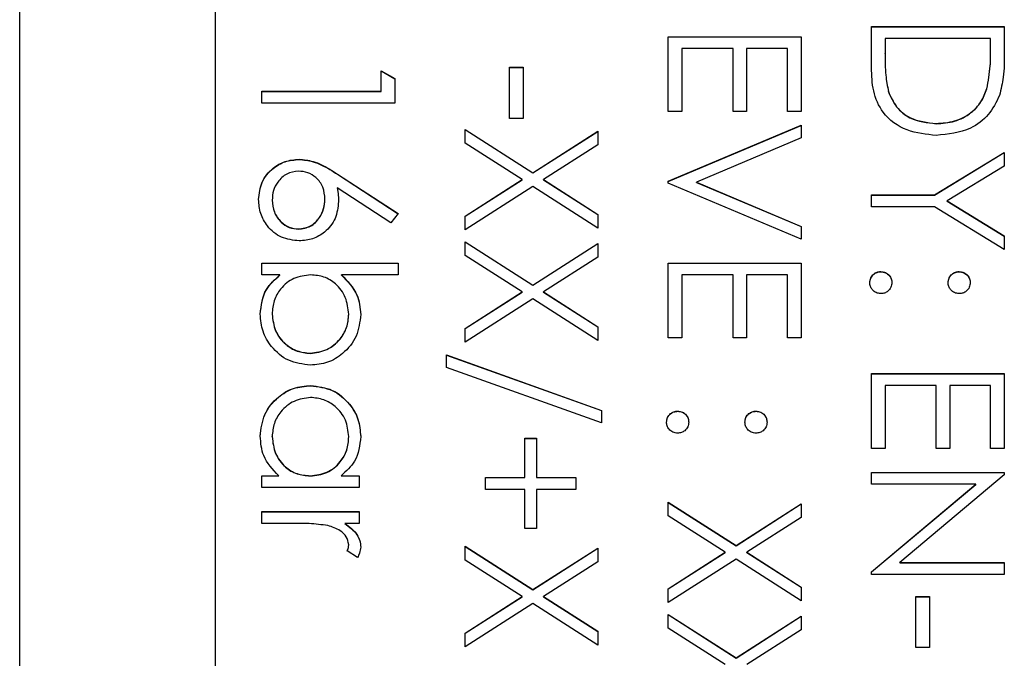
# Model space of a CAD drawing. Header units: millimetres. Extents: x 220 to 2218, y -9 to 1835.
# Tile 21 of 25: x 2016 to 2028, y 986 to 994. Entities that reach past the tile are written whole.
import ezdxf

# ---------------------------------------------------------------- set-up
doc = ezdxf.new("R2010")
doc.units = ezdxf.units.MM

msp = doc.modelspace()

# ---------------------------------------------------------------- linework, layer by layer
at = {"color": 7, "linetype": 'Continuous', "lineweight": 25}
for p, q in [((2015.659, 937.967), (2015.659, 998.967)), ((2018.159, 996.543), (2018.159, 940.564)), ((2026.559, 993.926), (2028.259, 993.926)), ((2026.559, 993.4), (2026.559, 993.926)), ((2026.559, 993.924), (2028.259, 993.924)), ((2028.259, 993.926), (2028.259, 993.583)), ((2023.959, 992.837), (2023.959, 993.796)), ((2023.959, 993.796), (2025.659, 993.796)), ((2023.959, 993.793), (2025.659, 993.793)), ((2025.659, 993.796), (2025.659, 992.837)), ((2026.733, 993.774), (2026.733, 993.579)), ((2028.084, 993.774), (2026.733, 993.774)), ((2028.084, 993.654), (2028.084, 993.774)), ((2024.133, 993.643), (2024.133, 992.837)), ((2024.787, 993.643), (2024.133, 993.643)), ((2024.787, 992.837), (2024.787, 993.643)), ((2024.961, 993.643), (2024.961, 992.837)), ((2025.484, 993.643), (2024.961, 993.643)), ((2025.484, 992.837), (2025.484, 993.643)), ((2028.084, 993.652), (2028.084, 993.654)), ((2026.733, 993.576), (2026.733, 993.579)), ((2021.925, 992.75), (2021.925, 993.404)), ((2021.925, 993.404), (2022.1, 993.404)), ((2021.925, 993.401), (2022.1, 993.401)), ((2022.1, 993.404), (2022.1, 992.75)), ((2020.284, 993.099), (2020.284, 993.36)), ((2020.284, 993.36), (2020.459, 993.26)), ((2020.284, 993.357), (2020.459, 993.258)), ((2020.459, 993.26), (2020.459, 992.946)), ((2028.037, 993.13), (2028.037, 993.132)), ((2018.759, 993.099), (2020.284, 993.099)), ((2018.759, 992.946), (2018.759, 993.099)), ((2018.759, 993.096), (2020.284, 993.096)), ((2020.284, 993.096), (2020.284, 993.099)), ((2026.776, 993.09), (2026.776, 993.093)), ((2020.459, 992.946), (2018.759, 992.946)), ((2024.133, 992.837), (2023.959, 992.837)), ((2024.961, 992.837), (2024.787, 992.837)), ((2025.659, 992.837), (2025.484, 992.837)), ((2022.1, 992.75), (2021.925, 992.75)), ((2023.959, 991.944), (2025.659, 992.663)), ((2023.959, 991.941), (2025.659, 992.66)), ((2025.659, 992.663), (2025.659, 992.499)), ((2027.388, 992.682), (2027.388, 992.685)), ((2021.359, 992.608), (2022.226, 992.053)), ((2021.359, 992.432), (2021.359, 992.608)), ((2021.359, 992.606), (2022.226, 992.051)), ((2022.226, 992.053), (2023.059, 992.587)), ((2022.226, 992.051), (2023.059, 992.584)), ((2023.059, 992.587), (2023.059, 992.411)), ((2022.088, 991.966), (2021.359, 992.432)), ((2023.059, 992.411), (2022.363, 991.966)), ((2025.659, 992.499), (2024.319, 991.933)), ((2027.367, 991.77), (2028.259, 992.314)), ((2027.367, 991.767), (2028.259, 992.312)), ((2028.259, 992.314), (2028.259, 992.14)), ((2019.233, 992.224), (2019.233, 992.227)), ((2028.259, 992.14), (2027.528, 991.693)), ((2019.727, 992.037), (2020.502, 991.53)), ((2019.727, 992.034), (2019.727, 992.037)), ((2019.727, 992.034), (2020.501, 991.528)), ((2022.226, 992.051), (2022.226, 992.053)), ((2021.359, 991.499), (2022.088, 991.966)), ((2021.359, 991.496), (2022.088, 991.963)), ((2022.226, 991.877), (2021.359, 991.323)), ((2022.088, 991.963), (2022.088, 991.966)), ((2023.059, 991.345), (2022.226, 991.877)), ((2022.363, 991.966), (2023.059, 991.521)), ((2022.363, 991.963), (2022.363, 991.966)), ((2022.363, 991.963), (2023.059, 991.518)), ((2023.959, 991.922), (2023.959, 991.944)), ((2025.659, 991.203), (2023.959, 991.922)), ((2024.319, 991.933), (2025.659, 991.366)), ((2024.319, 991.93), (2024.319, 991.933)), ((2024.319, 991.93), (2025.659, 991.364)), ((2020.41, 991.412), (2019.723, 991.861)), ((2019.723, 991.859), (2019.723, 991.861)), ((2026.559, 991.77), (2027.367, 991.77)), ((2026.559, 991.617), (2026.559, 991.77)), ((2026.559, 991.767), (2027.367, 991.767)), ((2027.367, 991.767), (2027.367, 991.77)), ((2018.889, 991.702), (2018.889, 991.704)), ((2019.565, 991.715), (2019.565, 991.717)), ((2027.528, 991.693), (2028.259, 991.247)), ((2027.528, 991.69), (2027.528, 991.693)), ((2027.528, 991.69), (2028.259, 991.244)), ((2020.502, 991.53), (2020.41, 991.412)), ((2021.359, 991.323), (2021.359, 991.499)), ((2023.059, 991.521), (2023.059, 991.345)), ((2027.367, 991.617), (2026.559, 991.617)), ((2028.259, 991.072), (2027.367, 991.617)), ((2019.227, 991.331), (2019.227, 991.334)), ((2025.659, 991.366), (2025.659, 991.203)), ((2028.259, 991.247), (2028.259, 991.072)), ((2021.359, 991.17), (2022.226, 990.616)), ((2021.359, 990.994), (2021.359, 991.17)), ((2021.359, 991.168), (2022.226, 990.613)), ((2022.226, 990.616), (2023.059, 991.149)), ((2022.226, 990.613), (2023.059, 991.146)), ((2023.059, 991.149), (2023.059, 990.973)), ((2022.088, 990.528), (2021.359, 990.994)), ((2018.759, 990.898), (2020.502, 990.898)), ((2018.759, 990.746), (2018.759, 990.898)), ((2018.759, 990.895), (2020.502, 990.895)), ((2020.502, 990.898), (2020.502, 990.746)), ((2023.059, 990.973), (2022.363, 990.528)), ((2023.959, 989.939), (2023.959, 990.898)), ((2023.959, 990.898), (2025.659, 990.898)), ((2023.959, 990.895), (2025.659, 990.895)), ((2025.659, 990.898), (2025.659, 989.939)), ((2018.989, 990.746), (2018.759, 990.746)), ((2018.989, 990.743), (2018.989, 990.746)), ((2020.502, 990.746), (2019.776, 990.746)), ((2019.776, 990.743), (2019.776, 990.746)), ((2024.133, 990.746), (2024.133, 989.939)), ((2024.787, 990.746), (2024.133, 990.746)), ((2024.787, 989.939), (2024.787, 990.746)), ((2024.961, 990.746), (2024.961, 989.939)), ((2025.484, 990.746), (2024.961, 990.746)), ((2025.484, 989.939), (2025.484, 990.746)), ((2026.679, 990.786), (2026.679, 990.789)), ((2027.681, 990.786), (2027.681, 990.789)), ((2022.226, 990.613), (2022.226, 990.616)), ((2021.359, 990.061), (2022.088, 990.528)), ((2021.359, 990.058), (2022.088, 990.525)), ((2022.088, 990.525), (2022.088, 990.528)), ((2022.363, 990.528), (2023.059, 990.083)), ((2022.363, 990.525), (2022.363, 990.528)), ((2022.363, 990.525), (2023.059, 990.08)), ((2022.226, 990.44), (2021.359, 989.885)), ((2023.059, 989.907), (2022.226, 990.44)), ((2018.889, 990.242), (2018.889, 990.245)), ((2019.87, 990.24), (2019.87, 990.243)), ((2021.359, 989.885), (2021.359, 990.061)), ((2023.059, 990.083), (2023.059, 989.907)), ((2024.133, 989.939), (2023.959, 989.939)), ((2024.961, 989.939), (2024.787, 989.939)), ((2025.659, 989.939), (2025.484, 989.939)), ((2019.377, 989.741), (2019.377, 989.743)), ((2021.119, 989.722), (2023.102, 989.011)), ((2021.119, 989.561), (2021.119, 989.722)), ((2021.119, 989.719), (2023.102, 989.008)), ((2023.102, 988.85), (2021.119, 989.561)), ((2026.559, 988.523), (2026.559, 989.482)), ((2026.559, 989.482), (2028.259, 989.482)), ((2026.559, 989.479), (2028.259, 989.479)), ((2028.259, 989.482), (2028.259, 988.523)), ((2019.383, 989.327), (2019.383, 989.329)), ((2026.733, 989.329), (2026.733, 988.523)), ((2027.387, 989.329), (2026.733, 989.329)), ((2027.387, 988.523), (2027.387, 989.329)), ((2027.561, 989.329), (2027.561, 988.523)), ((2028.084, 989.329), (2027.561, 989.329)), ((2028.084, 988.523), (2028.084, 989.329)), ((2023.102, 989.011), (2023.102, 988.85)), ((2024.079, 989), (2024.079, 989.003)), ((2025.081, 989), (2025.081, 989.003)), ((2018.889, 988.674), (2018.889, 988.676)), ((2019.87, 988.672), (2019.87, 988.675)), ((2022.122, 988.654), (2022.274, 988.654)), ((2022.122, 988.153), (2022.122, 988.654)), ((2022.122, 988.651), (2022.274, 988.651)), ((2022.274, 988.654), (2022.274, 988.153)), ((2026.733, 988.523), (2026.559, 988.523)), ((2027.561, 988.523), (2027.387, 988.523)), ((2028.259, 988.523), (2028.084, 988.523)), ((2026.559, 988.218), (2028.259, 988.218)), ((2026.559, 988.066), (2026.559, 988.218)), ((2028.259, 988.218), (2028.259, 988.186)), ((2018.759, 988.175), (2018.974, 988.175)), ((2018.759, 988.022), (2018.759, 988.175)), ((2018.759, 988.172), (2018.974, 988.172)), ((2018.974, 988.172), (2018.974, 988.175)), ((2019.377, 988.172), (2019.377, 988.175)), ((2019.771, 988.175), (2020.001, 988.175)), ((2019.771, 988.172), (2019.771, 988.175)), ((2019.771, 988.172), (2020.001, 988.172)), ((2020.001, 988.175), (2020.001, 988.022)), ((2021.62, 988.153), (2022.122, 988.153)), ((2021.62, 988), (2021.62, 988.153)), ((2021.62, 988.15), (2022.122, 988.15)), ((2022.122, 988.15), (2022.122, 988.153)), ((2022.274, 988.153), (2022.775, 988.153)), ((2022.274, 988.15), (2022.274, 988.153)), ((2022.274, 988.15), (2022.775, 988.15)), ((2022.775, 988.153), (2022.775, 988)), ((2026.559, 988.216), (2028.259, 988.216)), ((2028.259, 988.186), (2026.921, 987.064)), ((2020.001, 988.022), (2018.759, 988.022)), ((2022.122, 988), (2021.62, 988)), ((2022.122, 987.499), (2022.122, 988)), ((2022.274, 988), (2022.274, 987.499)), ((2022.775, 988), (2022.274, 988)), ((2027.894, 988.066), (2026.559, 988.066)), ((2026.559, 986.946), (2027.894, 988.066)), ((2026.559, 986.943), (2027.894, 988.063)), ((2027.894, 988.063), (2027.894, 988.066)), ((2018.759, 987.565), (2018.759, 987.717)), ((2018.759, 987.717), (2020.001, 987.717)), ((2018.759, 987.714), (2020.001, 987.714)), ((2020.001, 987.717), (2020.001, 987.565)), ((2023.959, 987.837), (2024.826, 987.282)), ((2023.959, 987.661), (2023.959, 987.837)), ((2023.959, 987.834), (2024.826, 987.279)), ((2024.826, 987.282), (2025.659, 987.815)), ((2024.826, 987.279), (2025.659, 987.813)), ((2025.659, 987.815), (2025.659, 987.639)), ((2024.688, 987.194), (2023.959, 987.661)), ((2025.659, 987.639), (2024.963, 987.194)), ((2019.176, 987.565), (2018.759, 987.565)), ((2020.001, 987.565), (2019.818, 987.565)), ((2019.818, 987.562), (2019.818, 987.565)), ((2022.274, 987.499), (2022.122, 987.499)), ((2019.98, 987.129), (2019.848, 987.213)), ((2019.87, 987.288), (2019.87, 987.291)), ((2021.359, 987.271), (2022.226, 986.716)), ((2021.359, 987.095), (2021.359, 987.271)), ((2021.359, 987.268), (2022.226, 986.713)), ((2022.226, 986.716), (2023.059, 987.249)), ((2022.226, 986.713), (2023.059, 987.246)), ((2023.059, 987.249), (2023.059, 987.073)), ((2024.826, 987.279), (2024.826, 987.282)), ((2022.088, 986.628), (2021.359, 987.095)), ((2023.959, 986.728), (2024.688, 987.194)), ((2023.959, 986.725), (2024.688, 987.192)), ((2024.826, 987.106), (2023.959, 986.552)), ((2024.688, 987.192), (2024.688, 987.194)), ((2025.659, 986.573), (2024.826, 987.106)), ((2024.963, 987.194), (2025.659, 986.749)), ((2024.963, 987.192), (2024.963, 987.194)), ((2024.963, 987.192), (2025.659, 986.747)), ((2023.059, 987.073), (2022.363, 986.628)), ((2026.921, 987.064), (2028.259, 987.064)), ((2026.921, 987.061), (2026.921, 987.064)), ((2026.921, 987.061), (2028.259, 987.061)), ((2028.259, 987.064), (2028.259, 986.911)), ((2026.559, 986.911), (2026.559, 986.946)), ((2028.259, 986.911), (2026.559, 986.911)), ((2022.226, 986.713), (2022.226, 986.716)), ((2023.959, 986.552), (2023.959, 986.728)), ((2025.659, 986.749), (2025.659, 986.573)), ((2021.359, 986.161), (2022.088, 986.628)), ((2021.359, 986.158), (2022.088, 986.625)), ((2022.088, 986.625), (2022.088, 986.628)), ((2022.363, 986.628), (2023.059, 986.183)), ((2022.363, 986.625), (2022.363, 986.628)), ((2022.363, 986.625), (2023.059, 986.18)), ((2027.125, 985.974), (2027.125, 986.628)), ((2027.125, 986.628), (2027.3, 986.628)), ((2027.125, 986.625), (2027.3, 986.625)), ((2027.3, 986.628), (2027.3, 985.974)), ((2022.226, 986.54), (2021.359, 985.985)), ((2023.059, 986.007), (2022.226, 986.54)), ((2023.959, 986.399), (2024.826, 985.844)), ((2023.959, 986.223), (2023.959, 986.399)), ((2023.959, 986.396), (2024.826, 985.841)), ((2024.826, 985.844), (2025.659, 986.377)), ((2024.826, 985.841), (2025.659, 986.375)), ((2025.659, 986.377), (2025.659, 986.201)), ((2024.688, 985.756), (2023.959, 986.223)), ((2021.359, 985.985), (2021.359, 986.161)), ((2023.059, 986.183), (2023.059, 986.007)), ((2025.659, 986.201), (2024.963, 985.756)), ((2027.3, 985.974), (2027.125, 985.974)), ((2024.826, 985.841), (2024.826, 985.844))]:
    msp.add_line(p, q, dxfattribs=at)
for points, knots in [([(2028.037, 993.132), (2028.054, 993.229), (2028.084, 993.402), (2028.084, 993.577), (2028.084, 993.654)], [0, 0, 0, 0, 0.559542, 1, 1, 1, 1]), ([(2028.037, 993.13), (2028.054, 993.226), (2028.084, 993.399), (2028.084, 993.575), (2028.084, 993.652)], [0, 0, 0, 0, 0.559542, 1, 1, 1, 1]), ([(2026.733, 993.579), (2026.733, 993.487), (2026.732, 993.324), (2026.763, 993.164), (2026.776, 993.093)], [0, 0, 0, 0, 0.560426, 1, 1, 1, 1]), ([(2026.733, 993.576), (2026.733, 993.485), (2026.732, 993.321), (2026.763, 993.161), (2026.776, 993.09)], [0, 0, 0, 0, 0.560426, 1, 1, 1, 1]), ([(2028.259, 993.583), (2028.259, 993.481), (2028.258, 993.299), (2028.216, 993.122), (2028.197, 993.044)], [0, 0, 0, 0, 0.560445, 1, 1, 1, 1]), ([(2027.387, 992.532), (2027.26, 992.545), (2027.005, 992.569), (2026.701, 992.789), (2026.568, 993.099), (2026.562, 993.299), (2026.559, 993.4)], [0, 0, 0, 0, 0.280124, 0.559248, 0.778837, 1, 1, 1, 1]), ([(2027.388, 992.685), (2027.467, 992.69), (2027.626, 992.701), (2027.826, 992.807), (2027.97, 992.957), (2028.014, 993.074), (2028.037, 993.132)], [0, 0, 0, 0, 0.2801784, 0.5597646, 0.7797967, 1, 1, 1, 1]), ([(2026.776, 993.093), (2026.806, 993.025), (2026.866, 992.89), (2027.08, 992.718), (2027.271, 992.697), (2027.388, 992.685)], [0, 0, 0, 0, 0.280536, 0.561015, 1, 1, 1, 1]), ([(2026.776, 993.09), (2026.806, 993.023), (2026.866, 992.887), (2027.08, 992.716), (2027.271, 992.695), (2027.388, 992.682)], [0, 0, 0, 0, 0.2805364, 0.5610151, 1, 1, 1, 1]), ([(2028.197, 993.044), (2028.155, 992.958), (2028.072, 992.785), (2027.785, 992.574), (2027.538, 992.548), (2027.387, 992.532)], [0, 0, 0, 0, 0.280264, 0.560715, 1, 1, 1, 1]), ([(2027.388, 992.682), (2027.467, 992.687), (2027.626, 992.698), (2027.826, 992.804), (2027.97, 992.954), (2028.014, 993.071), (2028.037, 993.13)], [0, 0, 0, 0, 0.280178, 0.559765, 0.779797, 1, 1, 1, 1]), ([(2018.715, 991.712), (2018.724, 991.788), (2018.742, 991.94), (2018.881, 992.112), (2019.054, 992.209), (2019.173, 992.221), (2019.233, 992.227)], [0, 0, 0, 0, 0.2796696, 0.5590848, 0.7795576, 1, 1, 1, 1]), ([(2018.715, 991.71), (2018.724, 991.786), (2018.742, 991.938), (2018.881, 992.109), (2019.054, 992.207), (2019.173, 992.218), (2019.233, 992.224)], [0, 0, 0, 0, 0.27967, 0.559085, 0.779558, 1, 1, 1, 1]), ([(2019.233, 992.227), (2019.294, 992.221), (2019.394, 992.211), (2019.523, 992.157), (2019.627, 992.101), (2019.693, 992.058), (2019.727, 992.037)], [0, 0, 0, 0, 0.339374, 0.559486, 0.779731, 1, 1, 1, 1]), ([(2019.233, 992.224), (2019.294, 992.218), (2019.394, 992.208), (2019.523, 992.155), (2019.627, 992.098), (2019.693, 992.056), (2019.727, 992.034)], [0, 0, 0, 0, 0.339374, 0.559486, 0.779731, 1, 1, 1, 1]), ([(2019.227, 992.075), (2019.174, 992.067), (2019.07, 992.053), (2018.962, 991.947), (2018.899, 991.827), (2018.893, 991.745), (2018.889, 991.704)], [0, 0, 0, 0, 0.279059, 0.55882, 0.779303, 1, 1, 1, 1]), ([(2019.565, 991.717), (2019.561, 991.769), (2019.552, 991.873), (2019.462, 991.991), (2019.348, 992.063), (2019.267, 992.071), (2019.227, 992.075)], [0, 0, 0, 0, 0.280127, 0.559515, 0.779719, 1, 1, 1, 1]), ([(2019.723, 991.861), (2019.728, 991.829), (2019.737, 991.77), (2019.739, 991.711), (2019.739, 991.685)], [0, 0, 0, 0, 0.55991, 1, 1, 1, 1]), ([(2019.723, 991.859), (2019.728, 991.826), (2019.737, 991.768), (2019.739, 991.709), (2019.739, 991.683)], [0, 0, 0, 0, 0.55991, 1, 1, 1, 1]), ([(2019.236, 991.181), (2019.158, 991.19), (2019.002, 991.208), (2018.83, 991.353), (2018.732, 991.53), (2018.721, 991.651), (2018.715, 991.712)], [0, 0, 0, 0, 0.279631, 0.55896, 0.779478, 1, 1, 1, 1]), ([(2018.889, 991.704), (2018.895, 991.652), (2018.905, 991.548), (2018.992, 991.427), (2019.104, 991.347), (2019.186, 991.338), (2019.227, 991.334)], [0, 0, 0, 0, 0.280018, 0.5598526, 0.7799871, 1, 1, 1, 1]), ([(2018.889, 991.702), (2018.895, 991.649), (2018.905, 991.545), (2018.992, 991.424), (2019.104, 991.344), (2019.186, 991.335), (2019.227, 991.331)], [0, 0, 0, 0, 0.280018, 0.559853, 0.779987, 1, 1, 1, 1]), ([(2019.227, 991.334), (2019.28, 991.342), (2019.387, 991.357), (2019.494, 991.469), (2019.556, 991.592), (2019.562, 991.676), (2019.565, 991.717)], [0, 0, 0, 0, 0.278754, 0.558605, 0.779147, 1, 1, 1, 1]), ([(2019.227, 991.331), (2019.28, 991.339), (2019.387, 991.355), (2019.494, 991.466), (2019.556, 991.589), (2019.562, 991.673), (2019.565, 991.715)], [0, 0, 0, 0, 0.278754, 0.558605, 0.779147, 1, 1, 1, 1]), ([(2019.739, 991.685), (2019.731, 991.611), (2019.714, 991.462), (2019.578, 991.296), (2019.411, 991.196), (2019.294, 991.186), (2019.236, 991.181)], [0, 0, 0, 0, 0.279638, 0.559326, 0.779527, 1, 1, 1, 1]), ([(2018.737, 990.244), (2018.75, 990.356), (2018.773, 990.556), (2018.923, 990.687), (2018.989, 990.746)], [0, 0, 0, 0, 0.558922, 1, 1, 1, 1]), ([(2018.737, 990.241), (2018.75, 990.353), (2018.773, 990.553), (2018.923, 990.685), (2018.989, 990.743)], [0, 0, 0, 0, 0.558922, 1, 1, 1, 1]), ([(2019.382, 990.746), (2019.309, 990.737), (2019.161, 990.721), (2018.999, 990.584), (2018.903, 990.418), (2018.894, 990.303), (2018.889, 990.245)], [0, 0, 0, 0, 0.279639, 0.559192, 0.779512, 1, 1, 1, 1]), ([(2019.87, 990.243), (2019.861, 990.316), (2019.843, 990.461), (2019.719, 990.631), (2019.555, 990.731), (2019.44, 990.741), (2019.382, 990.746)], [0, 0, 0, 0, 0.2797865, 0.559477, 0.7796267, 1, 1, 1, 1]), ([(2019.776, 990.746), (2019.854, 990.666), (2019.995, 990.523), (2020.014, 990.326), (2020.023, 990.239)], [0, 0, 0, 0, 0.559294, 1, 1, 1, 1]), ([(2019.776, 990.743), (2019.854, 990.663), (2019.995, 990.521), (2020.014, 990.323), (2020.023, 990.236)], [0, 0, 0, 0, 0.559294, 1, 1, 1, 1]), ([(2026.537, 990.648), (2026.539, 990.668), (2026.545, 990.71), (2026.583, 990.756), (2026.629, 990.785), (2026.662, 990.788), (2026.679, 990.789)], [0, 0, 0, 0, 0.279581, 0.559143, 0.779575, 1, 1, 1, 1]), ([(2026.537, 990.645), (2026.539, 990.666), (2026.545, 990.707), (2026.583, 990.753), (2026.629, 990.782), (2026.662, 990.785), (2026.679, 990.786)], [0, 0, 0, 0, 0.279581, 0.559143, 0.779575, 1, 1, 1, 1]), ([(2026.679, 990.789), (2026.699, 990.787), (2026.741, 990.782), (2026.788, 990.743), (2026.816, 990.697), (2026.819, 990.664), (2026.82, 990.648)], [0, 0, 0, 0, 0.279576, 0.559284, 0.779552, 1, 1, 1, 1]), ([(2026.679, 990.786), (2026.699, 990.784), (2026.741, 990.779), (2026.788, 990.741), (2026.816, 990.694), (2026.819, 990.661), (2026.82, 990.645)], [0, 0, 0, 0, 0.2795762, 0.5592837, 0.7795524, 1, 1, 1, 1]), ([(2027.539, 990.648), (2027.542, 990.668), (2027.547, 990.71), (2027.585, 990.756), (2027.632, 990.785), (2027.665, 990.788), (2027.681, 990.789)], [0, 0, 0, 0, 0.279647, 0.559299, 0.779615, 1, 1, 1, 1]), ([(2027.539, 990.645), (2027.542, 990.666), (2027.547, 990.708), (2027.585, 990.754), (2027.632, 990.782), (2027.665, 990.785), (2027.681, 990.786)], [0, 0, 0, 0, 0.279647, 0.559299, 0.779615, 1, 1, 1, 1]), ([(2027.681, 990.789), (2027.702, 990.787), (2027.744, 990.781), (2027.79, 990.743), (2027.818, 990.697), (2027.821, 990.664), (2027.823, 990.648)], [0, 0, 0, 0, 0.279585, 0.559454, 0.779697, 1, 1, 1, 1]), ([(2027.681, 990.786), (2027.702, 990.784), (2027.744, 990.779), (2027.79, 990.74), (2027.818, 990.694), (2027.821, 990.661), (2027.823, 990.645)], [0, 0, 0, 0, 0.279585, 0.559454, 0.779697, 1, 1, 1, 1]), ([(2026.679, 990.506), (2026.658, 990.508), (2026.616, 990.513), (2026.57, 990.552), (2026.541, 990.598), (2026.538, 990.631), (2026.537, 990.648)], [0, 0, 0, 0, 0.2794691, 0.5593578, 0.7796739, 1, 1, 1, 1]), ([(2026.82, 990.648), (2026.818, 990.627), (2026.813, 990.585), (2026.774, 990.539), (2026.728, 990.51), (2026.695, 990.507), (2026.679, 990.506)], [0, 0, 0, 0, 0.279602, 0.559212, 0.779475, 1, 1, 1, 1]), ([(2027.681, 990.506), (2027.66, 990.508), (2027.618, 990.513), (2027.572, 990.552), (2027.544, 990.598), (2027.541, 990.631), (2027.539, 990.648)], [0, 0, 0, 0, 0.279517, 0.559326, 0.779544, 1, 1, 1, 1]), ([(2027.823, 990.648), (2027.82, 990.627), (2027.816, 990.585), (2027.777, 990.539), (2027.731, 990.51), (2027.698, 990.507), (2027.681, 990.506)], [0, 0, 0, 0, 0.2796016, 0.559212, 0.7794752, 1, 1, 1, 1]), ([(2019.377, 989.591), (2019.282, 989.603), (2019.091, 989.626), (2018.884, 989.806), (2018.756, 990.019), (2018.743, 990.169), (2018.737, 990.244)], [0, 0, 0, 0, 0.279433, 0.559216, 0.779559, 1, 1, 1, 1]), ([(2018.889, 990.245), (2018.898, 990.172), (2018.915, 990.027), (2019.044, 989.862), (2019.206, 989.762), (2019.32, 989.75), (2019.377, 989.743)], [0, 0, 0, 0, 0.2797561, 0.5592787, 0.779725, 1, 1, 1, 1]), ([(2018.889, 990.242), (2018.898, 990.17), (2018.915, 990.024), (2019.044, 989.859), (2019.206, 989.759), (2019.32, 989.747), (2019.377, 989.741)], [0, 0, 0, 0, 0.279756, 0.559279, 0.779725, 1, 1, 1, 1]), ([(2019.377, 989.743), (2019.45, 989.754), (2019.595, 989.774), (2019.757, 989.907), (2019.853, 990.071), (2019.865, 990.186), (2019.87, 990.243)], [0, 0, 0, 0, 0.279403, 0.559104, 0.779552, 1, 1, 1, 1]), ([(2019.377, 989.741), (2019.45, 989.751), (2019.595, 989.772), (2019.757, 989.905), (2019.853, 990.069), (2019.865, 990.183), (2019.87, 990.24)], [0, 0, 0, 0, 0.279403, 0.559104, 0.779552, 1, 1, 1, 1]), ([(2020.023, 990.239), (2020.012, 990.144), (2019.99, 989.953), (2019.814, 989.742), (2019.603, 989.61), (2019.453, 989.597), (2019.377, 989.591)], [0, 0, 0, 0, 0.279577, 0.559334, 0.779604, 1, 1, 1, 1]), ([(2018.737, 988.682), (2018.748, 988.777), (2018.77, 988.968), (2018.946, 989.18), (2019.158, 989.31), (2019.308, 989.323), (2019.383, 989.329)], [0, 0, 0, 0, 0.279573, 0.559333, 0.779589, 1, 1, 1, 1]), ([(2018.737, 988.679), (2018.748, 988.775), (2018.77, 988.966), (2018.946, 989.177), (2019.158, 989.307), (2019.308, 989.32), (2019.383, 989.327)], [0, 0, 0, 0, 0.279573, 0.559333, 0.779589, 1, 1, 1, 1]), ([(2019.383, 989.329), (2019.478, 989.318), (2019.669, 989.294), (2019.876, 989.114), (2020.004, 988.902), (2020.016, 988.752), (2020.023, 988.677)], [0, 0, 0, 0, 0.279413, 0.559191, 0.779548, 1, 1, 1, 1]), ([(2019.383, 989.327), (2019.478, 989.315), (2019.669, 989.291), (2019.876, 989.111), (2020.004, 988.899), (2020.016, 988.749), (2020.023, 988.674)], [0, 0, 0, 0, 0.279413, 0.559191, 0.779548, 1, 1, 1, 1]), ([(2019.382, 989.177), (2019.309, 989.167), (2019.164, 989.146), (2019.002, 989.012), (2018.906, 988.848), (2018.895, 988.734), (2018.889, 988.676)], [0, 0, 0, 0, 0.2794286, 0.5591463, 0.7795701, 1, 1, 1, 1]), ([(2019.87, 988.675), (2019.862, 988.748), (2019.845, 988.894), (2019.715, 989.059), (2019.553, 989.158), (2019.439, 989.171), (2019.382, 989.177)], [0, 0, 0, 0, 0.279767, 0.559291, 0.779719, 1, 1, 1, 1]), ([(2023.937, 988.861), (2023.939, 988.882), (2023.945, 988.923), (2023.983, 988.97), (2024.029, 988.998), (2024.062, 989.001), (2024.079, 989.003)], [0, 0, 0, 0, 0.279581, 0.559143, 0.779575, 1, 1, 1, 1]), ([(2023.937, 988.858), (2023.939, 988.879), (2023.945, 988.921), (2023.983, 988.967), (2024.029, 988.995), (2024.062, 988.998), (2024.079, 989)], [0, 0, 0, 0, 0.279581, 0.559143, 0.779575, 1, 1, 1, 1]), ([(2024.079, 989.003), (2024.099, 989), (2024.141, 988.995), (2024.188, 988.957), (2024.216, 988.91), (2024.219, 988.877), (2024.22, 988.861)], [0, 0, 0, 0, 0.279576, 0.559284, 0.779552, 1, 1, 1, 1]), ([(2024.079, 989), (2024.099, 988.997), (2024.141, 988.992), (2024.188, 988.954), (2024.216, 988.908), (2024.219, 988.875), (2024.22, 988.858)], [0, 0, 0, 0, 0.279576, 0.559284, 0.779552, 1, 1, 1, 1]), ([(2024.939, 988.861), (2024.942, 988.882), (2024.947, 988.924), (2024.985, 988.97), (2025.032, 988.998), (2025.065, 989.001), (2025.081, 989.003)], [0, 0, 0, 0, 0.2796468, 0.5592988, 0.7796148, 1, 1, 1, 1]), ([(2024.939, 988.858), (2024.942, 988.879), (2024.947, 988.921), (2024.985, 988.967), (2025.032, 988.996), (2025.065, 988.998), (2025.081, 989)], [0, 0, 0, 0, 0.279647, 0.559299, 0.779615, 1, 1, 1, 1]), ([(2025.081, 989.003), (2025.102, 989), (2025.144, 988.995), (2025.19, 988.956), (2025.218, 988.91), (2025.221, 988.877), (2025.223, 988.861)], [0, 0, 0, 0, 0.279585, 0.559454, 0.779697, 1, 1, 1, 1]), ([(2025.081, 989), (2025.102, 988.997), (2025.144, 988.992), (2025.19, 988.954), (2025.218, 988.907), (2025.221, 988.875), (2025.223, 988.858)], [0, 0, 0, 0, 0.2795852, 0.5594544, 0.7796968, 1, 1, 1, 1]), ([(2024.079, 988.719), (2024.058, 988.722), (2024.016, 988.727), (2023.97, 988.765), (2023.941, 988.812), (2023.938, 988.845), (2023.937, 988.861)], [0, 0, 0, 0, 0.279469, 0.559358, 0.779674, 1, 1, 1, 1]), ([(2024.22, 988.861), (2024.218, 988.84), (2024.213, 988.798), (2024.174, 988.752), (2024.128, 988.723), (2024.095, 988.721), (2024.079, 988.719)], [0, 0, 0, 0, 0.279602, 0.559212, 0.779475, 1, 1, 1, 1]), ([(2025.081, 988.719), (2025.06, 988.722), (2025.018, 988.726), (2024.972, 988.765), (2024.944, 988.812), (2024.941, 988.845), (2024.939, 988.861)], [0, 0, 0, 0, 0.279517, 0.559326, 0.779544, 1, 1, 1, 1]), ([(2025.223, 988.861), (2025.22, 988.84), (2025.216, 988.798), (2025.177, 988.752), (2025.131, 988.723), (2025.098, 988.721), (2025.081, 988.719)], [0, 0, 0, 0, 0.279602, 0.559212, 0.779475, 1, 1, 1, 1]), ([(2018.974, 988.175), (2018.897, 988.255), (2018.76, 988.399), (2018.744, 988.595), (2018.737, 988.682)], [0, 0, 0, 0, 0.558763, 1, 1, 1, 1]), ([(2018.889, 988.676), (2018.898, 988.604), (2018.916, 988.458), (2019.04, 988.288), (2019.205, 988.19), (2019.32, 988.18), (2019.377, 988.175)], [0, 0, 0, 0, 0.2798222, 0.5593866, 0.7796028, 1, 1, 1, 1]), ([(2018.889, 988.674), (2018.898, 988.601), (2018.916, 988.455), (2019.04, 988.286), (2019.205, 988.187), (2019.32, 988.177), (2019.377, 988.172)], [0, 0, 0, 0, 0.279822, 0.559387, 0.779603, 1, 1, 1, 1]), ([(2019.377, 988.175), (2019.451, 988.183), (2019.598, 988.199), (2019.76, 988.336), (2019.857, 988.502), (2019.866, 988.617), (2019.87, 988.675)], [0, 0, 0, 0, 0.27966, 0.55921, 0.779487, 1, 1, 1, 1]), ([(2019.377, 988.172), (2019.451, 988.18), (2019.598, 988.196), (2019.76, 988.334), (2019.857, 988.499), (2019.866, 988.615), (2019.87, 988.672)], [0, 0, 0, 0, 0.27966, 0.55921, 0.779487, 1, 1, 1, 1]), ([(2020.023, 988.677), (2020.01, 988.565), (2019.987, 988.365), (2019.837, 988.233), (2019.771, 988.175)], [0, 0, 0, 0, 0.559062, 1, 1, 1, 1]), ([(2019.603, 987.537), (2019.523, 987.547), (2019.382, 987.565), (2019.239, 987.565), (2019.176, 987.565)], [0, 0, 0, 0, 0.559636, 1, 1, 1, 1]), ([(2019.87, 987.291), (2019.862, 987.327), (2019.847, 987.399), (2019.747, 987.491), (2019.657, 987.52), (2019.603, 987.537)], [0, 0, 0, 0, 0.278336, 0.558768, 1, 1, 1, 1]), ([(2019.818, 987.565), (2019.876, 987.522), (2019.958, 987.462), (2020.015, 987.346), (2020.02, 987.29), (2020.023, 987.262)], [0, 0, 0, 0, 0.558788, 0.779481, 1, 1, 1, 1]), ([(2019.818, 987.562), (2019.876, 987.519), (2019.958, 987.46), (2020.015, 987.343), (2020.02, 987.287), (2020.023, 987.259)], [0, 0, 0, 0, 0.558788, 0.779481, 1, 1, 1, 1]), ([(2019.848, 987.213), (2019.855, 987.227), (2019.866, 987.251), (2019.869, 987.279), (2019.87, 987.291)], [0, 0, 0, 0, 0.560396, 1, 1, 1, 1]), ([(2019.848, 987.21), (2019.855, 987.224), (2019.866, 987.249), (2019.869, 987.276), (2019.87, 987.288)], [0, 0, 0, 0, 0.560396, 1, 1, 1, 1]), ([(2020.023, 987.262), (2020.02, 987.235), (2020.014, 987.188), (2019.991, 987.147), (2019.98, 987.129)], [0, 0, 0, 0, 0.559243, 1, 1, 1, 1])]:
    msp.add_open_spline(points, degree=3, knots=knots, dxfattribs=at)

doc.saveas('drawing.dxf')
